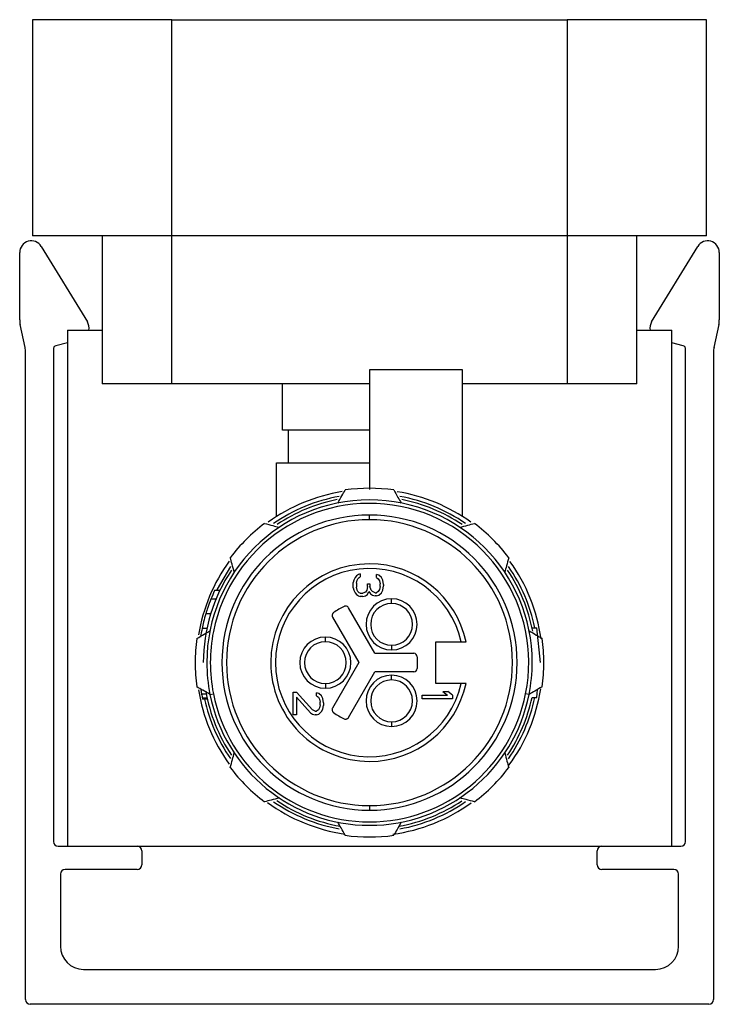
# Model space of a CAD drawing. Header units: millimetres. Extents: x -720 to 2929, y 431 to 795.
# Tile 11 of 15: x 1140 to 1170, y 596 to 639. Entities that reach past the tile are written whole.
import ezdxf

# ---------------------------------------------------------------- set-up
doc = ezdxf.new("R2010")
doc.units = ezdxf.units.MM

# ---------------------------------------------------------------- blocks, each defined once
blk = doc.blocks.new('Drawing View5')
at = {"color": 7, "linetype": 'Continuous', "lineweight": 25}
for p, q in [((-21.879, 26.635), (-21.879, 17.335)), ((-15.879, 26.635), (-21.879, 26.635)), ((-15.879, 17.335), (-15.879, 26.635)), ((-15.879, 26.635), (1.121, 26.635)), ((1.121, 26.635), (1.121, 17.335)), ((7.121, 26.635), (1.121, 26.635)), ((7.121, 17.335), (7.121, 26.635)), ((-15.879, 17.335), (-21.879, 17.335)), ((-18.879, 17.335), (-18.879, 10.975)), ((1.121, 17.335), (-15.879, 17.335)), ((-15.879, 10.975), (-15.879, 17.335)), ((7.121, 17.335), (1.121, 17.335)), ((1.121, 17.335), (1.121, 10.975)), ((4.121, 10.975), (4.121, 17.335)), ((-22.429, 13.722), (-22.429, 16.62)), ((-21.503, 16.881), (-19.517, 13.633)), ((4.759, 13.633), (6.744, 16.881)), ((7.671, 16.62), (7.671, 13.722)), ((-22.201, 12.539), (-22.407, 13.515)), ((-20.379, 13.275), (-20.379, -8.925)), ((-20.379, 13.275), (-18.879, 13.275)), ((4.121, 13.275), (5.621, 13.275)), ((5.621, -8.925), (5.621, 13.275)), ((7.649, 13.515), (7.442, 12.539)), ((-20.379, 12.738), (-20.872, 12.606)), ((6.113, 12.606), (5.621, 12.738)), ((-22.179, -15.525), (-22.179, 12.332)), ((-20.979, 12.43), (-20.979, -8.725)), ((-20.872, 12.606), (-20.948, 12.573)), ((6.189, 12.573), (6.113, 12.606)), ((6.221, -8.725), (6.221, 12.43)), ((7.421, 12.332), (7.421, -15.525)), ((-3.379, 11.575), (-7.379, 11.575)), ((-7.379, 11.575), (-7.379, 6.425)), ((-3.379, 5.26), (-3.379, 11.575)), ((-15.879, 10.975), (-18.879, 10.975)), ((-7.379, 10.975), (-15.879, 10.975)), ((-11.129, 8.975), (-11.129, 10.975)), ((1.121, 10.975), (-3.379, 10.975)), ((4.121, 10.975), (1.121, 10.975)), ((-7.379, 8.975), (-11.129, 8.975)), ((-10.879, 8.975), (-10.879, 7.575)), ((-11.379, 5.26), (-11.379, 7.575)), ((-11.379, 7.575), (-7.379, 7.575)), ((-7.379, 5.125), (-7.379, 5.325)), ((-7.996, 2.633), (-8.052, 2.524)), ((-7.941, 2.714), (-7.996, 2.633)), ((-7.858, 2.768), (-7.941, 2.714)), ((-7.913, 2.524), (-7.886, 2.579)), ((-7.886, 2.579), (-7.83, 2.633)), ((-7.775, 2.795), (-7.858, 2.768)), ((-7.83, 2.633), (-7.775, 2.66)), ((-7.775, 2.795), (-7.775, 2.66)), ((-6.973, 2.741), (-7.083, 2.768)), ((-7.083, 2.633), (-7.083, 2.768)), ((-7.083, 2.633), (-7, 2.579)), ((-7, 2.579), (-6.945, 2.497)), ((-6.862, 2.633), (-6.973, 2.741)), ((-6.807, 2.524), (-6.862, 2.633)), ((-8.052, 2.524), (-8.079, 2.416)), ((-8.079, 2.199), (-8.079, 2.416)), ((-8.079, 2.199), (-8.052, 2.091)), ((-7.941, 2.389), (-7.913, 2.524)), ((-7.941, 2.389), (-7.941, 2.227)), ((-7.913, 2.091), (-7.941, 2.227)), ((-7.471, 2.254), (-7.498, 2.091)), ((-7.471, 2.362), (-7.36, 2.362)), ((-7.471, 2.254), (-7.471, 2.362)), ((-7.36, 2.362), (-7.36, 2.254)), ((-7.305, 2.091), (-7.36, 2.254)), ((-6.945, 2.118), (-7, 2.037)), ((-6.945, 2.497), (-6.917, 2.362)), ((-6.917, 2.254), (-6.945, 2.118)), ((-6.917, 2.254), (-6.917, 2.362)), ((-6.779, 2.335), (-6.807, 2.524)), ((-6.807, 2.091), (-6.779, 2.281)), ((-6.779, 2.335), (-6.779, 2.281)), ((-13.99, 1.7), (-14.205, 1.7)), ((-13.822, 2.075), (-14.043, 2.075)), ((-8.052, 2.091), (-7.996, 1.983)), ((-7.996, 1.983), (-7.941, 1.902)), ((-7.941, 1.902), (-7.858, 1.847)), ((-7.886, 2.037), (-7.913, 2.091)), ((-7.83, 1.983), (-7.886, 2.037)), ((-7.858, 1.847), (-7.775, 1.82)), ((-7.775, 1.956), (-7.83, 1.983)), ((-7.775, 1.956), (-7.664, 1.956)), ((-7.664, 1.82), (-7.775, 1.82)), ((-7.554, 2.01), (-7.664, 1.956)), ((-7.664, 1.82), (-7.554, 1.847)), ((-7.498, 2.091), (-7.554, 2.01)), ((-7.554, 1.847), (-7.471, 1.902)), ((-7.471, 1.902), (-7.415, 2.037)), ((-7.415, 2.037), (-7.332, 1.929)), ((-7.332, 1.929), (-7.249, 1.874)), ((-7.249, 2.037), (-7.305, 2.091)), ((-7.139, 1.983), (-7.249, 2.037)), ((-7.249, 1.874), (-7.139, 1.847)), ((-7.139, 1.983), (-7.083, 1.983)), ((-7.083, 1.847), (-7.139, 1.847)), ((-7, 2.037), (-7.083, 1.983)), ((-7.083, 1.847), (-6.973, 1.874)), ((-6.973, 1.874), (-6.862, 1.983)), ((-6.862, 1.983), (-6.807, 2.091)), ((-6.429, 1.521), (-6.429, 1.721)), ((-7.148, -0.625), (-8.277, 1.33)), ((-14.214, 1.075), (-14.423, 1.075)), ((-8.969, 0.929), (-7.841, -1.025)), ((-14.375, 0.45), (-14.58, 0.45)), ((-0.388, 0.475), (-0.184, 0.475)), ((-0.029, -1.025), (-0.184, 0.475)), ((-9.279, -0.125), (-9.279, 0.075)), ((-6.429, -0.279), (-6.429, -0.479)), ((-4.529, -0.125), (-3.43, -0.125)), ((-4.529, -1.925), (-4.529, -0.125)), ((-7.148, -0.625), (-5.479, -0.625)), ((-5.329, -0.775), (-5.329, -1.275)), ((-7.841, -1.025), (-8.969, -2.979)), ((-8.276, -3.379), (-7.148, -1.425)), ((-5.479, -1.425), (-7.148, -1.425)), ((-6.429, -1.77), (-6.429, -1.57)), ((-9.279, -1.925), (-9.279, -2.125)), ((-3.43, -1.925), (-4.529, -1.925)), ((-14.64, -2.163), (-14.632, -2.216)), ((-14.547, -2.216), (-14.632, -2.216)), ((-14.399, -2.383), (-14.603, -2.383)), ((-14.245, -2.391), (-14.097, -2.362)), ((-10.659, -2.295), (-10.521, -2.295)), ((-10.659, -3.27), (-10.659, -2.295)), ((-9.829, -3.053), (-10.521, -2.295)), ((-10.521, -2.511), (-10.521, -3.27)), ((-10.521, -2.511), (-9.912, -3.188)), ((-9.553, -2.349), (-9.663, -2.322)), ((-9.663, -2.457), (-9.663, -2.322)), ((-9.663, -2.457), (-9.58, -2.511)), ((-9.58, -2.511), (-9.525, -2.593)), ((-9.442, -2.457), (-9.553, -2.349)), ((-9.387, -2.566), (-9.442, -2.457)), ((-5.109, -2.59), (-5.109, -2.427)), ((-5.109, -2.427), (-4.03, -2.427)), ((-4.224, -2.265), (-4.003, -2.265)), ((-4.224, -2.265), (-4.03, -2.427)), ((-3.809, -2.427), (-4.003, -2.265)), ((-3.809, -2.427), (-3.809, -2.59)), ((-0.514, -2.391), (-0.661, -2.362)), ((-0.388, -2.525), (-0.184, -2.525)), ((-0.184, -2.525), (-0.148, -2.18)), ((-14.365, -2.55), (-14.569, -2.55)), ((-14.355, -2.591), (-14.56, -2.591)), ((-9.525, -2.593), (-9.497, -2.728)), ((-9.497, -2.836), (-9.525, -2.972)), ((-9.497, -2.836), (-9.497, -2.728)), ((-9.359, -2.755), (-9.387, -2.566)), ((-9.387, -3.026), (-9.359, -2.863)), ((-9.359, -2.755), (-9.359, -2.863)), ((-3.809, -2.59), (-5.109, -2.59)), ((-10.521, -3.27), (-10.659, -3.27)), ((-9.912, -3.188), (-9.829, -3.243)), ((-9.719, -3.107), (-9.829, -3.053)), ((-9.829, -3.243), (-9.719, -3.27)), ((-9.719, -3.107), (-9.663, -3.107)), ((-9.663, -3.27), (-9.719, -3.27)), ((-9.58, -3.053), (-9.663, -3.107)), ((-9.663, -3.27), (-9.553, -3.243)), ((-9.525, -2.972), (-9.58, -3.053)), ((-9.553, -3.243), (-9.442, -3.134)), ((-9.442, -3.134), (-9.387, -3.026)), ((-6.429, -3.57), (-6.429, -3.77)), ((-7.379, -7.175), (-7.379, -7.375)), ((-20.779, -8.925), (-20.379, -8.925)), ((-20.379, -8.925), (5.621, -8.925)), ((-17.179, -9.125), (-17.179, -9.725)), ((2.421, -9.725), (2.421, -9.125)), ((5.621, -8.925), (6.021, -8.925)), ((-20.679, -10.125), (-20.679, -13.225)), ((-17.379, -9.925), (-20.479, -9.925)), ((5.721, -9.925), (2.621, -9.925)), ((5.921, -13.225), (5.921, -10.125)), ((-19.679, -14.225), (4.921, -14.225)), ((7.221, -15.725), (-21.979, -15.725))]:
    blk.add_line(p, q, dxfattribs=at)
at = {"color": 7, "linetype": 'Continuous', "lineweight": 25, "flags": 128}
blk.add_lwpolyline([(-13.357, 3.112), (-13.929, 2.13), (-13.955, 2.075)], dxfattribs=at)
at = {"color": 7, "linetype": 'Continuous', "lineweight": 25}
for centre, radius, start, end in [((-21.929, 16.62), 0.5, 31.431, 180), ((7.171, 16.62), 0.5, 0, 148.569), ((-21.429, 13.722), 1, 180, 191.9517), ((-19.944, 13.372), 0.5, 348.8745, 31.431), ((5.186, 13.372), 0.5, 148.569, 191.1255), ((6.671, 13.722), 1, 348.0483, 0), ((-23.179, 12.332), 1, 360, 11.9517), ((-20.637, 12.43), 0.342, 155.2247, 180), ((5.878, 12.43), 0.342, 0, 24.7753), ((8.421, 12.332), 1, 168.0483, 180), ((-7.379, -1.025), 7.5, 82.0139, 97.9861), ((-7.379, -1.025), 7, 0, 180), ((-7.379, -1.025), 7.45, 99.1386, 125.792), ((-7.379, -1.025), 7.27, 100.3546, 124.6576), ((-7.379, -1.025), 7.15, 101.1681, 123.7887), ((-7.379, -1.025), 7.45, 54.181, 80.7795), ((-7.379, -1.025), 7.27, 55.3791, 79.6302), ((-7.379, -1.025), 7.15, 56.1305, 78.8007), ((-7.379, -1.025), 6.85, 348.7434, 168.7434), ((-7.379, -1.025), 6.35, 90, 270), ((-7.379, -1.025), 6.15, 90, 270), ((-7.379, -1.025), 6.35, 270, 90), ((-7.379, -1.025), 6.15, 270, 90), ((-7.379, -1.025), 7.5, 127.0139, 142.9861), ((-7.379, -1.025), 7.5, 37.0139, 52.9861), ((-7.379, -1.025), 7.45, 144.0798, 170.801), ((-7.379, -1.025), 4.25, 90, 179.9465), ((-7.379, -1.025), 4.05, 12.8396, 179.9465), ((-7.379, -1.025), 4.25, 12.2258, 90), ((-7.379, -1.025), 7.27, 11.9072, 34.6144), ((-7.379, -1.025), 7.45, 7.9057, 35.7792), ((-7.379, -1.025), 7.15, 146.1947, 180), ((-7.379, -1.025), 7.15, 10.8862, 33.8278), ((-7.379, -1.025), 7.35, 155.0537, 158.2382), ((-6.429, 0.621), 1.1, 90, 270), ((-6.429, 0.621), 1.1, 270, 90), ((-7.379, -1.025), 2.65, 114.2667, 125.7392), ((-8.406, 1.255), 0.15, 30, 90), ((-6.429, 0.621), 0.9, 90, 270), ((-6.429, 0.621), 0.9, 270, 90), ((-7.379, -1.025), 7.35, 168.4233, 171.3928), ((-7.379, -1.025), 7.5, 172.0139, 180), ((-7.379, -1.025), 6.85, 168.7434, 191.2566), ((-9.279, -1.025), 1.1, 90, 270), ((-9.279, -1.025), 1.1, 270, 90), ((-7.379, -1.025), 7.5, 0, 7.9861), ((-9.279, -1.025), 0.9, 90, 270), ((-9.279, -1.025), 0.9, 270, 90), ((-5.479, -0.775), 0.15, 0, 90), ((-7.379, -1.025), 7.5, 180, 187.9861), ((-7.379, -1.025), 7, 180, 191.2566), ((-7.379, -1.025), 4.25, 179.9465, 270), ((-7.379, -1.025), 4.05, 179.9465, 347.1604), ((-7.379, -1.025), 7, 348.7434, 0), ((-7.379, -1.025), 7.5, 352.0139, 0), ((-6.429, -2.67), 1.1, 90, 270), ((-6.429, -2.67), 1.1, 270, 90), ((-5.479, -1.275), 0.15, 270, 0), ((-7.379, -1.025), 4.25, 270, 347.7742), ((-6.429, -2.67), 0.9, 90, 270), ((-6.429, -2.67), 0.9, 270, 90), ((-7.379, -1.025), 7.45, 189.0274, 215.8499), ((-7.379, -1.025), 7.15, 189.9329, 213.8278), ((-7.379, -1.025), 7, 191.2566, 348.7434), ((-7.379, -1.025), 6.85, 191.2566, 348.7434), ((-7.379, -1.025), 7.15, 326.1947, 347.8899), ((-7.379, -1.025), 7.27, 325.3145, 348.0928), ((-7.379, -1.025), 7.45, 323.6527, 351.2976), ((-7.379, -1.025), 7.27, 192.4447, 214.6144), ((-7.379, -1.025), 2.65, 234.2681, 245.7392), ((-8.406, -3.304), 0.15, 245.7392, 270), ((-7.379, -1.025), 7.5, 217.0139, 232.9861), ((-7.379, -1.025), 7.5, 307.0139, 322.9861), ((-7.379, -1.025), 7.45, 233.9076, 261.7698), ((-7.379, -1.025), 7.27, 235.3791, 259.6302), ((-7.379, -1.025), 7.15, 236.1305, 259.7968), ((-7.379, -1.025), 7.45, 277.7466, 305.9461), ((-7.379, -1.025), 7.15, 280.2272, 303.7887), ((-7.379, -1.025), 7.27, 280.3546, 304.6576), ((-7.379, -1.025), 7.5, 262.0139, 277.9861), ((-20.779, -8.725), 0.2, 180, 270), ((6.021, -8.725), 0.2, 270, 0), ((-17.379, -9.125), 0.2, 0, 90), ((2.621, -9.125), 0.2, 90, 180), ((-17.379, -9.725), 0.2, 270, 0), ((2.621, -9.725), 0.2, 180, 270), ((-20.479, -10.125), 0.2, 90, 180), ((5.721, -10.125), 0.2, 0, 90), ((-19.679, -13.225), 1, 180, 270), ((4.921, -13.225), 1, 270, 0), ((-21.979, -15.525), 0.2, 180, 270), ((7.221, -15.525), 0.2, 270, 0)]:
    blk.add_arc(centre, radius, start, end, dxfattribs=at)
for points, knots in [([(-8.746, 5.841), (-8.685, 5.945), (-8.577, 6.133), (-8.469, 6.319), (-8.421, 6.403)], [0, 0, 0, 0, 0.554448, 1, 1, 1, 1]), ([(-6.337, 6.403), (-6.276, 6.297), (-6.168, 6.11), (-6.06, 5.922), (-6.013, 5.841)], [0, 0, 0, 0, 0.565534, 1, 1, 1, 1]), ([(-11.894, 4.964), (-11.776, 4.932), (-11.568, 4.877), (-11.359, 4.82), (-11.268, 4.796)], [0, 0, 0, 0, 0.5655339, 1, 1, 1, 1]), ([(-3.491, 4.796), (-3.375, 4.827), (-3.165, 4.883), (-2.957, 4.939), (-2.864, 4.964)], [0, 0, 0, 0, 0.554448, 1, 1, 1, 1]), ([(-13.2, 2.864), (-13.231, 2.98), (-13.287, 3.189), (-13.343, 3.398), (-13.368, 3.49)], [0, 0, 0, 0, 0.554448, 1, 1, 1, 1]), ([(-1.391, 3.49), (-1.422, 3.373), (-1.478, 3.164), (-1.534, 2.955), (-1.558, 2.864)], [0, 0, 0, 0, 0.5655339, 1, 1, 1, 1]), ([(-14.205, 1.7), (-14.25, 1.584), (-14.33, 1.376), (-14.394, 1.167), (-14.423, 1.075)], [0, 0, 0, 0, 0.559995, 1, 1, 1, 1]), ([(-14.423, 1.075), (-14.456, 0.959), (-14.515, 0.751), (-14.56, 0.542), (-14.58, 0.45)], [0, 0, 0, 0, 0.559996, 1, 1, 1, 1]), ([(-14.806, 0.017), (-14.701, 0.078), (-14.514, 0.186), (-14.326, 0.295), (-14.245, 0.342)], [0, 0, 0, 0, 0.565534, 1, 1, 1, 1]), ([(-0.514, 0.342), (-0.41, 0.282), (-0.222, 0.173), (-0.035, 0.065), (0.048, 0.017)], [0, 0, 0, 0, 0.554448, 1, 1, 1, 1]), ([(-3.43, -0.125), (-3.415, -0.125), (-3.384, -0.125), (-3.333, -0.125), (-3.29, -0.125), (-3.258, -0.125), (-3.233, -0.125), (-3.228, -0.125), (-3.226, -0.125)], [0, 0, 0, 0, 0.150077, 0.28494, 0.508133, 0.635564, 0.760095, 1, 1, 1, 1]), ([(-14.245, -2.391), (-14.349, -2.331), (-14.537, -2.223), (-14.723, -2.115), (-14.806, -2.067)], [0, 0, 0, 0, 0.554448, 1, 1, 1, 1]), ([(-3.226, -1.925), (-3.228, -1.925), (-3.233, -1.925), (-3.258, -1.925), (-3.29, -1.925), (-3.333, -1.925), (-3.384, -1.925), (-3.415, -1.925), (-3.43, -1.925)], [0, 0, 0, 0, 0.239863, 0.364387, 0.491821, 0.715001, 0.849884, 1, 1, 1, 1]), ([(0.048, -2.067), (-0.058, -2.128), (-0.244, -2.236), (-0.432, -2.344), (-0.514, -2.391)], [0, 0, 0, 0, 0.565534, 1, 1, 1, 1]), ([(-14.632, -2.216), (-14.627, -2.248), (-14.617, -2.303), (-14.607, -2.359), (-14.603, -2.383)], [0, 0, 0, 0, 0.559998, 1, 1, 1, 1]), ([(-14.603, -2.383), (-14.597, -2.414), (-14.586, -2.47), (-14.574, -2.525), (-14.569, -2.55)], [0, 0, 0, 0, 0.559999, 1, 1, 1, 1]), ([(-14.569, -2.55), (-14.568, -2.557), (-14.565, -2.571), (-14.562, -2.585), (-14.56, -2.591)], [0, 0, 0, 0, 0.56, 1, 1, 1, 1]), ([(-13.368, -5.54), (-13.336, -5.422), (-13.28, -5.214), (-13.224, -5.004), (-13.2, -4.913)], [0, 0, 0, 0, 0.565533, 1, 1, 1, 1]), ([(-1.558, -4.913), (-1.527, -5.029), (-1.471, -5.239), (-1.415, -5.447), (-1.391, -5.54)], [0, 0, 0, 0, 0.5544486, 1, 1, 1, 1]), ([(-11.268, -6.845), (-11.384, -6.877), (-11.593, -6.933), (-11.801, -6.989), (-11.894, -7.013)], [0, 0, 0, 0, 0.554449, 1, 1, 1, 1]), ([(-2.864, -7.013), (-2.982, -6.982), (-3.19, -6.926), (-3.4, -6.87), (-3.491, -6.845)], [0, 0, 0, 0, 0.5655332, 1, 1, 1, 1]), ([(-8.421, -8.452), (-8.482, -8.346), (-8.59, -8.16), (-8.698, -7.972), (-8.746, -7.89)], [0, 0, 0, 0, 0.565533, 1, 1, 1, 1]), ([(-6.013, -7.89), (-6.073, -7.994), (-6.181, -8.182), (-6.289, -8.369), (-6.337, -8.452)], [0, 0, 0, 0, 0.5544486, 1, 1, 1, 1])]:
    blk.add_open_spline(points, degree=3, knots=knots, dxfattribs=at)
for points in [[(-8.406, 1.405), (-8.417, 1.404), (-8.438, 1.403), (-8.458, 1.395), (-8.468, 1.391)], [(-8.927, 1.126), (-8.941, 1.114), (-8.968, 1.089), (-8.989, 1.036), (-8.992, 0.98), (-8.977, 0.946), (-8.969, 0.929)], [(-8.969, -2.979), (-8.977, -2.996), (-8.992, -3.03), (-8.989, -3.086), (-8.968, -3.139), (-8.941, -3.164), (-8.927, -3.176)], [(-8.406, -3.454), (-8.393, -3.453), (-8.367, -3.451), (-8.33, -3.435), (-8.299, -3.411), (-8.284, -3.389), (-8.276, -3.379)]]:
    blk.add_open_spline(points, degree=3, dxfattribs=at)

msp = doc.modelspace()

# ---------------------------------------------------------------- block references
at = {"color": 7, "linetype": 'Continuous', "lineweight": 25}
msp.add_blockref('Drawing View5', (1162.226, 612.208), dxfattribs=at)

doc.saveas('drawing.dxf')
